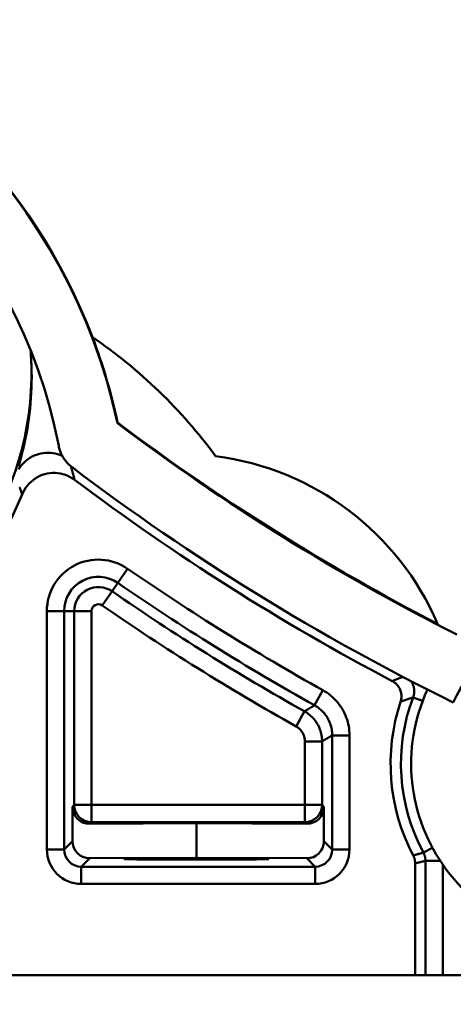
# Model space of a CAD drawing. Header units: millimetres. Extents: x 50 to 454, y 72 to 392.
# Tile 11 of 26: x 114 to 127, y 223 to 251. Entities that reach past the tile are written whole.
import ezdxf

# ---------------------------------------------------------------- set-up
doc = ezdxf.new("R2010")
doc.units = ezdxf.units.MM
for name, color, linetype, lineweight in [('Arêtes tangentes visibles(GABARIT)', 7, 'Continuous', 50), ('Arêtes visibles(GABARIT)', 7, 'Continuous', 50), ('Cotes(GABARIT)', 7, 'Continuous', 25)]:
    doc.layers.add(name, color=color, linetype=linetype, lineweight=lineweight)
doc.styles.add('Courant-BSI', font='arial.ttf')
doc.dimstyles.new('MS-Relais', dxfattribs={"dimtxt": 3.5, "dimasz": 2.5, "dimexe": 2, "dimexo": 2, "dimgap": 0.3, "dimtad": 1, "dimtoh": 1, "dimrnd": 1e-08, "dimtxsty": 'Courant-BSI', "dimcen": 0.09, "dimdle": 6, "dimclrd": 7, "dimclre": 7, "dimclrt": 7, "dimazin": 2, "dimtfac": 0.571429, "dimtmove": 0, "dimatfit": 3, "dimfxl": 1, "dimtolj": 1, "dimlwd": 25, "dimlwe": 25, "dimarcsym": 0})

# ---------------------------------------------------------------- blocks, each defined once
blk = doc.blocks.new('*D14')
at = {"layer": 'Cotes(GABARIT)', "color": 7, "linetype": 'Continuous', "lineweight": 25}
for p, q in [((71.657, 221.629), (71.657, 186.845)), ((241.657, 221.629), (241.657, 186.845)), ((74.157, 188.845), (239.157, 188.845))]:
    blk.add_line(p, q, dxfattribs=at)
at = {"layer": 'Cotes(GABARIT)', "color": 7, "linetype": 'Continuous'}
for points in [[(74.157, 189.262), (74.157, 188.428), (71.657, 188.845)], [(239.157, 189.262), (239.157, 188.428), (241.657, 188.845)]]:
    blk.add_solid(points, dxfattribs=at)
at = {"layer": 'Defpoints', "color": 0, "linetype": 'Continuous'}
for p in [(71.657, 223.629), (241.657, 223.629), (241.657, 188.845)]:
    blk.add_point(p, dxfattribs=at)
at = {"layer": 'Cotes(GABARIT)', "color": 7, "linetype": 'Continuous', "lineweight": 25, "insert": (152.962, 192.719), "char_height": 3.5, "attachment_point": 1, "style": 'Courant-BSI'}
blk.add_mtext('\\A1;170', dxfattribs=at)
blk = doc.blocks.new('*D21')
at = {"layer": 'Cotes(GABARIT)', "color": 7, "linetype": 'Continuous', "lineweight": 25}
for p, q in [((105.657, 233.343), (105.657, 194.286)), ((207.657, 233.343), (207.657, 194.286)), ((108.157, 196.286), (205.157, 196.286))]:
    blk.add_line(p, q, dxfattribs=at)
at = {"layer": 'Cotes(GABARIT)', "color": 7, "linetype": 'Continuous'}
for points in [[(108.157, 196.702), (108.157, 195.869), (105.657, 196.286)], [(205.157, 196.702), (205.157, 195.869), (207.657, 196.286)]]:
    blk.add_solid(points, dxfattribs=at)
at = {"layer": 'Defpoints', "color": 0, "linetype": 'Continuous'}
for p in [(105.657, 235.343), (207.657, 235.343), (207.657, 196.286)]:
    blk.add_point(p, dxfattribs=at)
at = {"layer": 'Cotes(GABARIT)', "color": 7, "linetype": 'Continuous', "lineweight": 25, "insert": (152.974, 200.16), "char_height": 3.5, "attachment_point": 1, "style": 'Courant-BSI'}
blk.add_mtext('\\A1;102', dxfattribs=at)

msp = doc.modelspace()

# ---------------------------------------------------------------- linework, layer by layer
at = {"layer": 'Arêtes tangentes visibles(GABARIT)'}
for p, q in [((117.4523, 235.4327), (117.1679, 235.0215)), ((117.1679, 235.0215), (116.9991, 234.7774)), ((116.7147, 234.3661), (116.9991, 234.7774)), ((115.1059, 234.2025), (115.1059, 227.2766)), ((115.1059, 234.2025), (115.6059, 234.2025)), ((115.6059, 234.2025), (115.9027, 234.2025)), ((115.6059, 227.2766), (115.6059, 234.2025)), ((116.4027, 234.2025), (115.9027, 234.2025)), ((115.9027, 234.2025), (115.9027, 228.5734)), ((116.4027, 228.5734), (116.4027, 234.2025)), ((123.1269, 231.9026), (122.8837, 231.4658)), ((126.0226, 231.5909), (125.7456, 231.6961)), ((122.5891, 231.2904), (122.3448, 230.8541)), ((123.8973, 230.5921), (123.3973, 230.5921)), ((123.3973, 230.5921), (123.3973, 227.2766)), ((123.8973, 227.2766), (123.8973, 230.5921)), ((123.1005, 230.4179), (122.6005, 230.4179)), ((122.6005, 230.4179), (122.6005, 228.5734)), ((123.1005, 228.5734), (123.1005, 230.4179)), ((115.9027, 228.5734), (115.8475, 228.5181)), ((116.4027, 228.5734), (115.9027, 228.5734)), ((116.4027, 228.0734), (116.4027, 228.5734)), ((122.6005, 228.5734), (116.4027, 228.5734)), ((123.1005, 228.5734), (122.6005, 228.5734)), ((122.6005, 228.5734), (122.6005, 228.0734)), ((123.1561, 228.5178), (123.1005, 228.5734)), ((116.35, 228.0207), (116.4027, 228.0734)), ((116.4027, 228.0734), (122.6005, 228.0734)), ((122.6005, 228.0734), (122.6536, 228.0203)), ((115.8475, 227.5182), (115.6059, 227.2766)), ((123.3973, 227.2766), (123.1561, 227.5178)), ((115.6059, 227.2766), (115.1059, 227.2766)), ((123.3973, 227.2766), (123.8973, 227.2766)), ((126.3055, 227.3257), (126.0447, 227.1848)), ((116.1059, 226.7766), (116.3501, 227.0208)), ((122.6536, 227.0203), (122.8973, 226.7766)), ((126.5314, 226.9472), (126.1048, 226.9472)), ((126.1048, 226.9472), (126.1048, 223.6294)), ((116.1059, 226.7766), (116.1059, 226.2766)), ((122.8973, 226.7766), (116.1059, 226.7766)), ((122.8973, 226.7766), (122.8973, 226.2766)), ((126.6048, 223.6294), (126.6048, 226.8385)), ((116.1059, 226.2766), (122.8973, 226.2766))]:
    msp.add_line(p, q, dxfattribs=at)
at = {"layer": 'Arêtes tangentes visibles(GABARIT)', "flags": 128}
for points in [[(114.6424, 241.6503), (114.6523, 241.487), (114.6593, 241.3254), (114.6635, 241.1656), (114.6648, 241.0074), (114.6634, 240.8509), (114.6594, 240.6959), (114.6527, 240.5425), (114.6435, 240.3907), (114.6318, 240.2403), (114.6177, 240.0913), (114.6013, 239.9437), (114.5826, 239.7975), (114.5617, 239.6526), (114.5386, 239.5089), (114.5134, 239.3665), (114.4862, 239.2253), (114.457, 239.0853), (114.4257, 238.9465), (114.3924, 238.809), (114.3572, 238.6726), (114.32, 238.5375), (114.281, 238.4035)], [(115.9132, 238.0151), (115.9113, 238.022), (115.9095, 238.0289), (115.9076, 238.0357), (115.9058, 238.0426), (115.9039, 238.0495), (115.902, 238.0563), (115.9002, 238.0632), (115.8983, 238.0701), (115.8965, 238.077), (115.8946, 238.0839), (115.8927, 238.0907), (115.8908, 238.0976), (115.889, 238.1045), (115.8871, 238.1114), (115.8852, 238.1183), (115.8833, 238.1252), (115.8814, 238.1321), (115.8795, 238.139), (115.8776, 238.1459), (115.8758, 238.1528), (115.8739, 238.1597), (115.872, 238.1666), (115.8701, 238.1735), (115.8682, 238.1805), (115.8662, 238.1874), (115.8643, 238.1943), (115.8624, 238.2012), (115.8605, 238.2081), (115.8586, 238.2151), (115.8567, 238.222), (115.8548, 238.2289), (115.8528, 238.2359), (115.8509, 238.2428), (115.849, 238.2497), (115.8471, 238.2567), (115.8451, 238.2636), (115.8432, 238.2706), (115.8412, 238.2775), (115.8393, 238.2845), (115.8374, 238.2914), (115.8354, 238.2984), (115.8335, 238.3054), (115.8315, 238.3123), (115.8296, 238.3193), (115.8276, 238.3263), (115.8256, 238.3332), (115.8237, 238.3402), (115.8217, 238.3472), (115.8198, 238.3542), (115.8178, 238.3611), (115.8158, 238.3681), (115.8138, 238.3751), (115.8119, 238.3821), (115.8099, 238.3891), (115.8079, 238.3961), (115.8059, 238.4031), (115.8039, 238.4101)], [(114.3156, 237.7989), (114.3178, 237.7924), (114.32, 237.7859), (114.3222, 237.7794), (114.3244, 237.7729), (114.3266, 237.7664), (114.3288, 237.7599), (114.331, 237.7534), (114.3332, 237.7469), (114.3354, 237.7405), (114.3375, 237.734), (114.3397, 237.7275), (114.3419, 237.721), (114.3441, 237.7146), (114.3462, 237.7081), (114.3484, 237.7016), (114.3506, 237.6952), (114.3528, 237.6887), (114.3549, 237.6822), (114.3571, 237.6758), (114.3592, 237.6693), (114.3614, 237.6628), (114.3636, 237.6564), (114.3657, 237.6499), (114.3679, 237.6435), (114.37, 237.637), (114.3721, 237.6306), (114.3743, 237.6241), (114.3764, 237.6177), (114.3786, 237.6112), (114.3807, 237.6048), (114.3828, 237.5984), (114.385, 237.5919)], [(125.4438, 232.2917), (125.4383, 232.2896), (125.4328, 232.2874), (125.4273, 232.2853), (125.4218, 232.2832), (125.4163, 232.281), (125.4109, 232.2789), (125.4054, 232.2767), (125.3999, 232.2746), (125.3944, 232.2724), (125.389, 232.2703), (125.3835, 232.2681), (125.378, 232.266), (125.3725, 232.2638), (125.3671, 232.2617), (125.3616, 232.2595), (125.3562, 232.2574), (125.3507, 232.2552), (125.3452, 232.2531), (125.3398, 232.2509), (125.3343, 232.2488), (125.3289, 232.2466), (125.3234, 232.2444), (125.318, 232.2423), (125.3126, 232.2401), (125.3071, 232.238), (125.3017, 232.2358), (125.2962, 232.2336), (125.2908, 232.2315), (125.2854, 232.2293), (125.28, 232.2271), (125.2745, 232.225), (125.2691, 232.2228), (125.2637, 232.2206), (125.2583, 232.2184), (125.2528, 232.2163), (125.2474, 232.2141), (125.242, 232.2119), (125.2366, 232.2098), (125.2312, 232.2076), (125.2258, 232.2054), (125.2204, 232.2032), (125.215, 232.2011), (125.2096, 232.1989), (125.2042, 232.1967), (125.1988, 232.1945), (125.1934, 232.1923), (125.188, 232.1902), (125.1826, 232.188), (125.1772, 232.1858), (125.1718, 232.1836), (125.1664, 232.1814), (125.1611, 232.1792), (125.1557, 232.177), (125.1503, 232.1749), (125.1449, 232.1727), (125.1396, 232.1705)], [(125.6823, 232.1679), (125.6941, 232.1509), (125.7053, 232.1334), (125.7156, 232.1155), (125.7253, 232.0972), (125.7341, 232.0785), (125.7422, 232.0595), (125.7495, 232.0401), (125.756, 232.0205), (125.7617, 232.0007), (125.7665, 231.9806), (125.7705, 231.9603), (125.7737, 231.9399), (125.776, 231.9194), (125.7775, 231.8988), (125.7781, 231.8781), (125.7779, 231.8575), (125.7768, 231.8369), (125.7748, 231.8163), (125.772, 231.7958), (125.7684, 231.7754), (125.7639, 231.7552), (125.7586, 231.7352), (125.7525, 231.7155), (125.7456, 231.6961)], [(123.8973, 230.5921), (123.8958, 230.6582), (123.8913, 230.7243), (123.884, 230.7903), (123.8737, 230.8559), (123.8606, 230.921), (123.8446, 230.9855), (123.8258, 231.0493), (123.8043, 231.112), (123.7799, 231.1737), (123.7528, 231.2342), (123.7231, 231.2935), (123.6907, 231.3515), (123.6558, 231.408), (123.6185, 231.463), (123.5788, 231.5162), (123.5368, 231.5675), (123.4925, 231.617), (123.4459, 231.6645), (123.3973, 231.7101), (123.3466, 231.7534), (123.294, 231.7945), (123.2398, 231.8331), (123.184, 231.8692), (123.1269, 231.9026)], [(122.8837, 231.4658), (122.8794, 231.4632), (122.8751, 231.4606), (122.8707, 231.458), (122.8664, 231.4555), (122.8621, 231.4529), (122.8577, 231.4503), (122.8534, 231.4477), (122.8491, 231.4451), (122.8447, 231.4425), (122.8404, 231.44), (122.8361, 231.4374), (122.8317, 231.4348), (122.8274, 231.4322), (122.8231, 231.4296), (122.8187, 231.427), (122.8144, 231.4245), (122.8101, 231.4219), (122.8057, 231.4193), (122.8014, 231.4167), (122.7971, 231.4141), (122.7927, 231.4116), (122.7884, 231.409), (122.7841, 231.4064), (122.7797, 231.4038), (122.7754, 231.4012), (122.7711, 231.3987), (122.7667, 231.3961), (122.7624, 231.3935), (122.7581, 231.3909), (122.7537, 231.3883), (122.7494, 231.3858), (122.7451, 231.3832), (122.7407, 231.3806), (122.7364, 231.378), (122.7321, 231.3754), (122.7277, 231.3729), (122.7234, 231.3703), (122.7191, 231.3677), (122.7147, 231.3651), (122.7104, 231.3625), (122.7061, 231.36), (122.7017, 231.3574), (122.6974, 231.3548), (122.6931, 231.3522), (122.6887, 231.3496), (122.6844, 231.3471), (122.6801, 231.3445), (122.6757, 231.3419), (122.6714, 231.3393), (122.6671, 231.3368), (122.6627, 231.3342), (122.6584, 231.3316), (122.6541, 231.329), (122.6498, 231.3264), (122.6454, 231.3239), (122.6411, 231.3213), (122.6368, 231.3187), (122.6324, 231.3161), (122.6281, 231.3136), (122.6238, 231.311), (122.6194, 231.3084), (122.6151, 231.3058), (122.6108, 231.3033), (122.6064, 231.3007), (122.6021, 231.2981), (122.5978, 231.2955), (122.5934, 231.293), (122.5891, 231.2904)], [(122.8837, 231.4658), (122.9218, 231.4435), (122.959, 231.4194), (122.9951, 231.3937), (123.0302, 231.3663), (123.0639, 231.3374), (123.0964, 231.3071), (123.1274, 231.2754), (123.157, 231.2424), (123.185, 231.2082), (123.2114, 231.1727), (123.2363, 231.1361), (123.2596, 231.0984), (123.2812, 231.0597), (123.301, 231.0202), (123.3191, 230.9798), (123.3353, 230.9387), (123.3497, 230.8969), (123.3622, 230.8544), (123.3728, 230.8114), (123.3816, 230.768), (123.3884, 230.7242), (123.3933, 230.6803), (123.3963, 230.6362), (123.3973, 230.5921)], [(125.3816, 231.5707), (125.3868, 231.5726), (125.392, 231.5744), (125.3972, 231.5763), (125.4024, 231.5782), (125.4076, 231.58), (125.4129, 231.5819), (125.4181, 231.5837), (125.4233, 231.5856), (125.4285, 231.5874), (125.4338, 231.5893), (125.439, 231.5911), (125.4442, 231.5929), (125.4495, 231.5948), (125.4547, 231.5966), (125.4599, 231.5985), (125.4652, 231.6003), (125.4704, 231.6022), (125.4757, 231.604), (125.4809, 231.6058), (125.4862, 231.6077), (125.4914, 231.6095), (125.4967, 231.6113), (125.5019, 231.6132), (125.5072, 231.615), (125.5124, 231.6168), (125.5177, 231.6187), (125.5229, 231.6205), (125.5282, 231.6223), (125.5335, 231.6241), (125.5387, 231.626), (125.544, 231.6278), (125.5493, 231.6296), (125.5545, 231.6314), (125.5598, 231.6333), (125.5651, 231.6351), (125.5704, 231.6369), (125.5756, 231.6387), (125.5809, 231.6405), (125.5862, 231.6423), (125.5915, 231.6441), (125.5968, 231.6459), (125.6021, 231.6478), (125.6074, 231.6496), (125.6126, 231.6514), (125.6179, 231.6532), (125.6232, 231.655), (125.6285, 231.6568), (125.6338, 231.6586), (125.6391, 231.6604), (125.6444, 231.6622), (125.6497, 231.664), (125.655, 231.6658), (125.6604, 231.6676), (125.6657, 231.6694), (125.671, 231.6712), (125.6763, 231.6729), (125.6816, 231.6747), (125.6869, 231.6765), (125.6923, 231.6783), (125.6976, 231.6801), (125.7029, 231.6819), (125.7082, 231.6837), (125.7136, 231.6854), (125.7189, 231.6872), (125.7242, 231.689), (125.7295, 231.6908), (125.7349, 231.6926), (125.7402, 231.6943), (125.7456, 231.6961)], [(123.1005, 230.4179), (123.0995, 230.4619), (123.0966, 230.506), (123.0917, 230.55), (123.0849, 230.5938), (123.0761, 230.6373), (123.0654, 230.6803), (123.0529, 230.7228), (123.0385, 230.7645), (123.0223, 230.8056), (123.0042, 230.8459), (122.9844, 230.8854), (122.9629, 230.9239), (122.9397, 230.9615), (122.9149, 230.9981), (122.8886, 231.0334), (122.8607, 231.0676), (122.8312, 231.1005), (122.8004, 231.132), (122.7681, 231.1622), (122.7346, 231.191), (122.6998, 231.2183), (122.6639, 231.244), (122.627, 231.268), (122.5891, 231.2904)], [(122.3448, 230.8541), (122.3638, 230.843), (122.3822, 230.8309), (122.4002, 230.8181), (122.4175, 230.8045), (122.4343, 230.7901), (122.4504, 230.775), (122.4659, 230.7592), (122.4806, 230.7427), (122.4945, 230.7257), (122.5077, 230.708), (122.5201, 230.6897), (122.5317, 230.6709), (122.5425, 230.6516), (122.5524, 230.6319), (122.5614, 230.6117), (122.5695, 230.5912), (122.5767, 230.5703), (122.583, 230.5491), (122.5883, 230.5276), (122.5927, 230.5059), (122.5961, 230.4839), (122.5986, 230.4619), (122.6, 230.4399), (122.6005, 230.4179)], [(123.1005, 230.4179), (123.1048, 230.4204), (123.1092, 230.423), (123.1136, 230.4256), (123.1179, 230.4281), (123.1223, 230.4307), (123.1267, 230.4332), (123.131, 230.4358), (123.1354, 230.4384), (123.1398, 230.4409), (123.1441, 230.4435), (123.1485, 230.446), (123.1529, 230.4486), (123.1572, 230.4512), (123.1616, 230.4537), (123.166, 230.4563), (123.1703, 230.4588), (123.1747, 230.4614), (123.179, 230.464), (123.1834, 230.4665), (123.1878, 230.4691), (123.1921, 230.4716), (123.1965, 230.4742), (123.2009, 230.4768), (123.2052, 230.4793), (123.2096, 230.4819), (123.214, 230.4844), (123.2183, 230.487), (123.2227, 230.4896), (123.2271, 230.4921), (123.2314, 230.4947), (123.2358, 230.4972), (123.2401, 230.4998), (123.2445, 230.5024), (123.2489, 230.5049), (123.2532, 230.5075), (123.2576, 230.5101), (123.262, 230.5126), (123.2663, 230.5152), (123.2707, 230.5177), (123.2751, 230.5203), (123.2794, 230.5229), (123.2838, 230.5254), (123.2882, 230.528), (123.2925, 230.5306), (123.2969, 230.5331), (123.3013, 230.5357), (123.3056, 230.5382), (123.31, 230.5408), (123.3143, 230.5434), (123.3187, 230.5459), (123.3231, 230.5485), (123.3274, 230.5511), (123.3318, 230.5536), (123.3362, 230.5562), (123.3405, 230.5588), (123.3449, 230.5613), (123.3493, 230.5639), (123.3536, 230.5664), (123.358, 230.569), (123.3624, 230.5716), (123.3667, 230.5741), (123.3711, 230.5767), (123.3754, 230.5793), (123.3798, 230.5818), (123.3842, 230.5844), (123.3885, 230.587), (123.3929, 230.5895), (123.3973, 230.5921)], [(126.0447, 227.1848), (126.0404, 227.1836), (126.0361, 227.1824), (126.0318, 227.1813), (126.0275, 227.1801), (126.0231, 227.1789), (126.0188, 227.1777), (126.0145, 227.1765), (126.0102, 227.1753), (126.0059, 227.1742), (126.0015, 227.173), (125.9972, 227.1718), (125.9929, 227.1706), (125.9886, 227.1694), (125.9843, 227.1683), (125.9799, 227.1671), (125.9756, 227.1659), (125.9713, 227.1647), (125.967, 227.1636), (125.9627, 227.1624), (125.9583, 227.1612), (125.954, 227.16), (125.9497, 227.1589), (125.9454, 227.1577), (125.941, 227.1565), (125.9367, 227.1553), (125.9324, 227.1542), (125.9281, 227.153), (125.9238, 227.1518), (125.9194, 227.1507), (125.9151, 227.1495), (125.9108, 227.1483), (125.9065, 227.1472), (125.9022, 227.146), (125.8978, 227.1448), (125.8935, 227.1436), (125.8892, 227.1425), (125.8849, 227.1413), (125.8805, 227.1401), (125.8762, 227.139), (125.8719, 227.1378), (125.8676, 227.1367), (125.8633, 227.1355), (125.8589, 227.1343), (125.8546, 227.1332), (125.8503, 227.132), (125.846, 227.1308), (125.8416, 227.1297), (125.8373, 227.1285), (125.833, 227.1274), (125.8287, 227.1262), (125.8244, 227.125), (125.82, 227.1239), (125.8157, 227.1227), (125.8114, 227.1216), (125.8071, 227.1204), (125.8027, 227.1192), (125.7984, 227.1181), (125.7941, 227.1169), (125.7898, 227.1158), (125.7854, 227.1146), (125.7811, 227.1135), (125.7768, 227.1123), (125.7725, 227.1112), (125.7681, 227.11), (125.7638, 227.1088), (125.7595, 227.1077), (125.7552, 227.1065), (125.7509, 227.1054), (125.7465, 227.1042)], [(126.0447, 227.1848), (126.0495, 227.1757), (126.0542, 227.1665), (126.0586, 227.1572), (126.0628, 227.1478), (126.0669, 227.1383), (126.0707, 227.1287), (126.0744, 227.119), (126.0778, 227.1093), (126.0811, 227.0995), (126.0841, 227.0896), (126.0869, 227.0797), (126.0896, 227.0697), (126.092, 227.0597), (126.0942, 227.0497), (126.0962, 227.0395), (126.098, 227.0294), (126.0996, 227.0192), (126.101, 227.0089), (126.1022, 226.9987), (126.1031, 226.9884), (126.1039, 226.9781), (126.1044, 226.9678), (126.1047, 226.9575), (126.1048, 226.9472)], [(125.8037, 226.8721), (125.8081, 226.8732), (125.8124, 226.8742), (125.8168, 226.8753), (125.8212, 226.8764), (125.8255, 226.8775), (125.8299, 226.8785), (125.8342, 226.8796), (125.8386, 226.8807), (125.843, 226.8818), (125.8473, 226.8828), (125.8517, 226.8839), (125.8561, 226.885), (125.8604, 226.8861), (125.8648, 226.8872), (125.8692, 226.8882), (125.8735, 226.8893), (125.8779, 226.8904), (125.8822, 226.8915), (125.8866, 226.8926), (125.891, 226.8937), (125.8953, 226.8947), (125.8997, 226.8958), (125.9041, 226.8969), (125.9084, 226.898), (125.9128, 226.8991), (125.9172, 226.9002), (125.9215, 226.9012), (125.9259, 226.9023), (125.9303, 226.9034), (125.9346, 226.9045), (125.939, 226.9056), (125.9433, 226.9067), (125.9477, 226.9078), (125.9521, 226.9088), (125.9564, 226.9099), (125.9608, 226.911), (125.9652, 226.9121), (125.9695, 226.9132), (125.9739, 226.9143), (125.9783, 226.9154), (125.9826, 226.9165), (125.987, 226.9176), (125.9913, 226.9187), (125.9957, 226.9198), (126.0001, 226.9209), (126.0044, 226.9219), (126.0088, 226.923), (126.0132, 226.9241), (126.0175, 226.9252), (126.0219, 226.9263), (126.0263, 226.9274), (126.0306, 226.9285), (126.035, 226.9296), (126.0394, 226.9307), (126.0437, 226.9318), (126.0481, 226.9329), (126.0524, 226.934), (126.0568, 226.9351), (126.0612, 226.9362), (126.0655, 226.9373), (126.0699, 226.9384), (126.0743, 226.9395), (126.0786, 226.9406), (126.083, 226.9417), (126.0874, 226.9428), (126.0917, 226.9439), (126.0961, 226.945), (126.1004, 226.9461), (126.1048, 226.9472)]]:
    msp.add_lwpolyline(points, dxfattribs=at)
at = {"layer": 'Arêtes tangentes visibles(GABARIT)'}
for centre, radius, start, end in [((116.6016, 234.2025), 1.4957, 55.33649, 180), ((116.6016, 234.2025), 0.9957, 55.33649, 180), ((156.6575, 292.1294), 68.9315, 235.336487, 240.893628), ((116.6016, 234.2025), 0.6989, 55.33649, 180), ((156.6575, 292.1294), 69.4315, 235.336487, 240.893628), ((156.6575, 292.1294), 69.7283, 235.336487, 240.75221), ((116.6016, 234.2025), 0.1989, 55.33649, 180), ((156.6575, 292.1294), 70.2283, 235.336487, 240.75221), ((130.8263, 229.7675), 5.4345, 159.21373, 208.37473)]:
    msp.add_arc(centre, radius, start, end, dxfattribs=at)
for centre, major_axis, ratio, start_param, end_param in [((116.4027, 228.5734), (0.3536, -0.3536), 0.9999239, 3.9270289, 5.4977491), ((122.6005, 228.5734), (0.3536, 0.3536), 0.9999239, 3.9270289, 5.4977491), ((116.106, 227.2767), (-0.7072, -0.7072), 0.9999239, 5.4978252, 7.0685454), ((116.106, 227.2767), (-0.3536, -0.3536), 0.9997716, 5.4978252, 7.0685454), ((122.8972, 227.2767), (0.7072, -0.7072), 0.9999239, 5.4978252, 7.0685454), ((122.8972, 227.2767), (0.3536, -0.3536), 0.9997716, 5.4978252, 7.0685454)]:
    msp.add_ellipse(centre, major_axis=major_axis, ratio=ratio, start_param=start_param, end_param=end_param, dxfattribs=at)
at = {"layer": 'Arêtes visibles(GABARIT)'}
for p, q in [((117.1606, 239.6796), (117.1545, 239.658)), ((115.8475, 227.5182), (115.8475, 228.5181)), ((123.1561, 228.5071), (123.1561, 228.5178)), ((123.1561, 227.5116), (123.1561, 228.5071)), ((119.4575, 228.0364), (116.35, 228.0207)), ((122.6536, 228.0203), (119.4575, 228.0364)), ((119.4575, 227.0364), (119.4575, 228.0364)), ((119.4575, 227.0364), (116.3501, 227.0208)), ((122.6536, 227.0203), (119.4575, 227.0364)), ((125.8037, 223.6294), (125.8037, 226.8721)), ((83.8087, 223.6294), (125.8037, 223.6294)), ((126.1048, 223.6294), (125.8037, 223.6294)), ((126.1048, 223.6294), (126.6048, 223.6294)), ((186.7102, 223.6294), (126.6048, 223.6294))]:
    msp.add_line(p, q, dxfattribs=at)
at = {"layer": 'Arêtes visibles(GABARIT)', "flags": 128}
for points in [[(114.6424, 241.6503), (114.6421, 241.6552), (114.6418, 241.66), (114.6416, 241.6649), (114.6414, 241.6697), (114.6411, 241.6746), (114.6409, 241.6795), (114.6407, 241.6843), (114.6406, 241.6892), (114.6404, 241.694), (114.6402, 241.6989), (114.6401, 241.7038), (114.64, 241.7086), (114.6399, 241.7135), (114.6398, 241.7183), (114.6397, 241.7232), (114.6396, 241.7281), (114.6395, 241.733), (114.6395, 241.7378), (114.6395, 241.7427), (114.6395, 241.7476), (114.6394, 241.7524), (114.6395, 241.7573), (114.6395, 241.7622), (114.6395, 241.7671)], [(115.8282, 238.3911), (115.8041, 238.4099), (115.7807, 238.4295), (115.7579, 238.4497), (115.7357, 238.4707), (115.7142, 238.4922), (115.6934, 238.5145), (115.6732, 238.5373), (115.6538, 238.5608), (115.635, 238.5848), (115.617, 238.6094), (115.5998, 238.6346), (115.5833, 238.6603), (115.5676, 238.6866), (115.5527, 238.7132), (115.5386, 238.7403), (115.5254, 238.7678), (115.5131, 238.7956), (115.5015, 238.8238), (115.4909, 238.8524), (115.4811, 238.8812), (115.4723, 238.9104), (115.4643, 238.9398), (115.4572, 238.9695), (115.451, 238.9994)], [(115.5503, 238.7176), (115.4854, 238.7439), (115.4188, 238.7656), (115.3506, 238.7827), (115.2815, 238.7949), (115.2119, 238.8023), (115.1421, 238.8048), (115.0724, 238.8025), (115.003, 238.7953), (114.9344, 238.7833), (114.867, 238.7667), (114.8013, 238.7456), (114.7373, 238.7201), (114.6753, 238.6903), (114.6155, 238.6563), (114.5584, 238.6185), (114.5043, 238.577), (114.4532, 238.5321), (114.4054, 238.4838), (114.3611, 238.4325), (114.3204, 238.3784), (114.2836, 238.3218)], [(114.385, 237.5919), (114.4163, 237.6616), (114.4528, 237.7284), (114.4943, 237.7923), (114.5405, 237.8529), (114.5913, 237.9098), (114.6464, 237.9628), (114.7051, 238.0113), (114.7674, 238.0552), (114.8328, 238.0942), (114.9012, 238.1281), (114.972, 238.1568), (115.0446, 238.1799), (115.1187, 238.1975), (115.194, 238.2093), (115.27, 238.2154), (115.3464, 238.2157), (115.4225, 238.2101), (115.4979, 238.1988), (115.5723, 238.1817), (115.6452, 238.159), (115.7162, 238.1308), (115.7847, 238.0973), (115.8504, 238.0587), (115.9132, 238.0151)], [(125.1396, 232.1705), (125.1651, 232.1561), (125.1897, 232.1402), (125.2134, 232.123), (125.2359, 232.1044), (125.2574, 232.0845), (125.2777, 232.0634), (125.2967, 232.041), (125.3144, 232.0176), (125.3307, 231.9933), (125.3455, 231.9681), (125.3587, 231.942), (125.3705, 231.9152), (125.3807, 231.8877), (125.3892, 231.8596), (125.3961, 231.8311), (125.4013, 231.8023), (125.4048, 231.7732), (125.4066, 231.744), (125.4067, 231.7146), (125.4051, 231.6853), (125.4017, 231.6562), (125.3967, 231.6274), (125.39, 231.5988), (125.3816, 231.5707)], [(125.7465, 227.1042), (125.7511, 227.0953), (125.7555, 227.0862), (125.7597, 227.0771), (125.7638, 227.0679), (125.7676, 227.0586), (125.7713, 227.0492), (125.7747, 227.0398), (125.778, 227.0303), (125.7811, 227.0207), (125.784, 227.0111), (125.7867, 227.0014), (125.7892, 226.9916), (125.7915, 226.9818), (125.7936, 226.972), (125.7955, 226.9621), (125.7972, 226.9522), (125.7987, 226.9423), (125.8001, 226.9323), (125.8012, 226.9223), (125.8021, 226.9123), (125.8028, 226.9023), (125.8033, 226.8922), (125.8036, 226.8822), (125.8037, 226.8721)]]:
    msp.add_lwpolyline(points, dxfattribs=at)
at = {"layer": 'Arêtes visibles(GABARIT)'}
for centre, radius, start, end in [((100.7077, 236.1796), 16.8105, 11.94184, 78.05816), ((100.7077, 236.1796), 16.821, 20.83666, 69.16334), ((100.7077, 236.1796), 15.0105, 10.82774, 79.17226), ((105.6575, 241.1294), 9, 86.68149, 3.31851), ((105.6575, 241.1294), 9.4171, 112.06374, 337.93626), ((100.7077, 236.1796), 16.821, 12.00954, 20.83666), ((108.0202, 229.8765), 14.8882, 36.36784, 55.61362), ((108.0202, 229.8765), 14.8882, 36.36784, 55.61362), ((156.6575, 292.1294), 65.679, 233.025755, 243.167672), ((156.6575, 292.1294), 65.658, 233.01868, 242.61442), ((118.9723, 230.6328), 8.1382, 23.12952, 82.68461), ((118.9723, 230.6328), 8.1382, 23.12952, 82.68461), ((156.6575, 292.1294), 67.4895, 232.773139, 243.849824), ((156.6575, 292.1294), 67.7381, 233.022756, 242.270944), ((130.8263, 229.7675), 4.2992, 339.46458, 155.53542), ((130.8263, 229.7675), 5.1381, 155.20193, 339.79807), ((130.8263, 229.7675), 5.7356, 161.67588, 207.66717)]:
    msp.add_arc(centre, radius, start, end, dxfattribs=at)
for centre, major_axis, start_param, end_param in [((116.35, 228.5207), (-0.4653, -0.1914), 5.8955566, 7.4662767), ((122.6536, 228.5203), (0.4653, -0.1914), 5.1000939, 6.6495144), ((116.3501, 227.5208), (-0.4653, -0.1914), 5.8955566, 7.4662767), ((122.6536, 227.5203), (0.4653, -0.1914), 5.1000939, 6.6585492)]:
    msp.add_ellipse(centre, major_axis=major_axis, ratio=0.9928285, start_param=start_param, end_param=end_param, dxfattribs=at)
msp.add_ellipse((119.4575, 226.9992), major_axis=(2.1, 0), ratio=0.0087265, dxfattribs=at)

# ---------------------------------------------------------------- dimensions: what is measured, and where the dimension line sits
at = {"layer": 'Cotes(GABARIT)', "color": 7, "linetype": 'Continuous', "lineweight": 25}
dim = msp.add_linear_dim(base=(207.6575, 196.2857), p1=(105.6575, 235.3427), p2=(207.6575, 235.3427), angle=180, dimstyle='MS-Relais', override={"dimtoh": 0, "dimdec": 2, "dimtp": 0, "dimtm": 0, "dimtdec": 2, "dimtofl": 0, "dimatfit": 1}, dxfattribs=at)
dim.commit()
dim.dimension.update_dxf_attribs({"geometry": '*D21', "text_midpoint": (156.6575, 196.2857), "dimtype": 160})
dim = msp.add_linear_dim(base=(241.6575, 188.8452), p1=(71.6575, 223.6294), p2=(241.6575, 223.6294), dimstyle='MS-Relais', override={"dimtoh": 0, "dimdec": 2, "dimtp": 0, "dimtm": 0, "dimtdec": 2, "dimtofl": 0, "dimatfit": 1}, dxfattribs=at)
dim.commit()
dim.dimension.update_dxf_attribs({"geometry": '*D14', "text_midpoint": (156.6575, 188.8452), "dimtype": 160})

doc.saveas('drawing.dxf')
